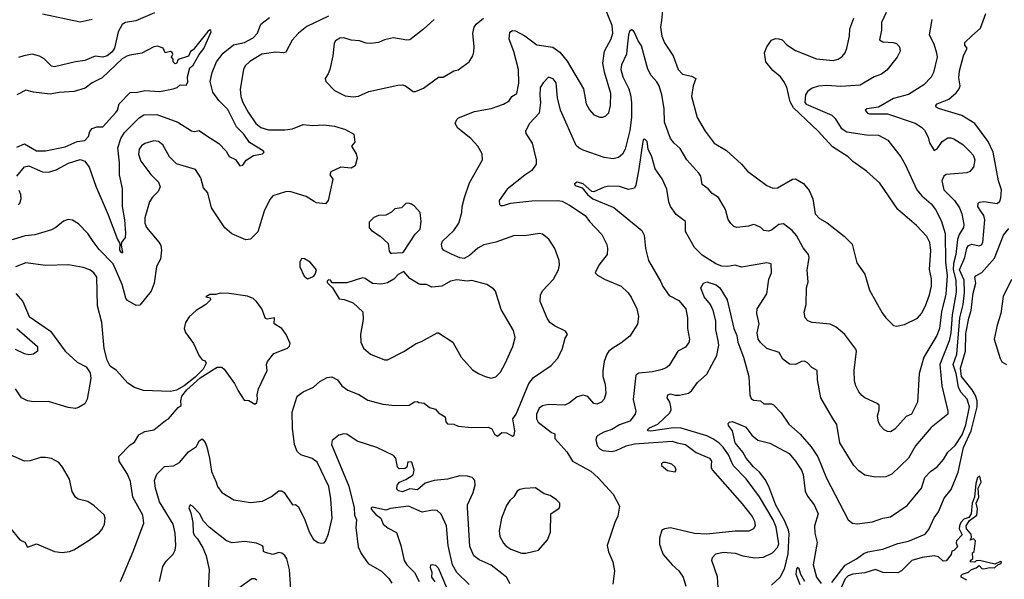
# Model space of a CAD drawing. Extents: x 1245432 to 1420865, y 606325 to 671314.
# Tile 22 of 256: x 1258914 to 1265451, y 641820 to 645535. Entities that reach past the tile are written whole.
import ezdxf

# ---------------------------------------------------------------- set-up
doc = ezdxf.new("R2010")
doc.units = 0

msp = doc.modelspace()

# ---------------------------------------------------------------- linework, layer by layer
at = {"layer": '0CON20XD'}
for points in [[(1259809.7, 645580.3), (1259685, 645526.9), (1259615, 645515.8), (1259595, 645502.5), (1259567.9, 645455), (1259543.5, 645345), (1259525, 645319.2), (1259495, 645295.4), (1259465, 645285.4), (1259415, 645292.5), (1259345, 645263.1), (1259284.6, 645255.4), (1259145, 645221.4), (1259125, 645226.2), (1259076.7, 645275), (1259045, 645293.3), (1258996.2, 645306.2), (1258940, 645295), (1258905, 645284)], [(1259064.5, 645574.5), (1259315, 645520), (1259395, 645537.8)], [(1259842.5, 641805), (1259864.2, 641905), (1259885, 641940), (1259933.6, 641986.4), (1259946.1, 642013.9), (1259949.2, 642045), (1259945.3, 642125.3), (1259932.5, 642185), (1259842.9, 642335), (1259814.7, 642425), (1259807.8, 642475), (1259825, 642517.1), (1259875, 642568.6), (1259935, 642573.1), (1259974.4, 642595), (1260035, 642666.5), (1260088.3, 642701.7), (1260105, 642740), (1260125, 642752.5), (1260145, 642727.5), (1260155, 642700), (1260173.5, 642625), (1260186.3, 642536.3), (1260218.6, 642465), (1260226, 642435), (1260255.5, 642395.5), (1260335, 642347.5), (1260445, 642329.2), (1260525, 642339.2), (1260585, 642370), (1260635, 642408.1), (1260655, 642408.1), (1260670.6, 642395), (1260725, 642313.8), (1260745, 642316), (1260765, 642300), (1260806.4, 642215), (1260835, 642134), (1260865, 642084), (1260895, 642063.3), (1260915, 642060), (1260935, 642062.5), (1260945, 642073.3), (1260965, 642122.5), (1260989.1, 642225), (1260980.4, 642355), (1260966.2, 642435), (1260888.1, 642598.1), (1260855, 642621.4), (1260780, 642645), (1260755, 642668.8), (1260738.6, 642715), (1260723.9, 642823.9), (1260721.6, 642928.4), (1260755.5, 643034.5), (1260796.2, 643063.8), (1260863.7, 643096.3), (1260907.1, 643132.9), (1260955, 643160), (1260985, 643163.8), (1261023.3, 643145), (1261052, 643105), (1261091.2, 643075), (1261165, 643047.1), (1261225, 643010), (1261325, 642981.4), (1261405, 642974.3), (1261500, 642975), (1261535, 642997.5), (1261555, 643000), (1261563.6, 642993.6), (1261599.2, 642989.2), (1261635, 642960), (1261675, 642948.8), (1261695, 642923.8), (1261737.8, 642897.8), (1261741.9, 642865), (1261755, 642851.2), (1261795, 642850), (1261825, 642836.7), (1261915, 642828.6), (1262025, 642829.2), (1262047.6, 642817.6), (1262065, 642784), (1262085, 642770.8), (1262115, 642793.8), (1262145, 642791.2), (1262185, 642770), (1262196.7, 642776.7), (1262200.8, 642805), (1262188.1, 642885), (1262210.9, 642915), (1262295, 643120), (1262325, 643158.6), (1262441.3, 643238.7), (1262484.3, 643285), (1262514.4, 643345.6), (1262535, 643420), (1262550, 643445), (1262537.3, 643467.3), (1262465, 643501.4), (1262433.1, 643525), (1262415, 643553.8), (1262369.4, 643665), (1262371.1, 643705), (1262384.4, 643735), (1262457.4, 643812.6), (1262492, 643875), (1262498.3, 643908.3), (1262496.1, 643936.1), (1262466.4, 644016.4), (1262427, 644077), (1262385, 644110), (1262365, 644116), (1262265, 644098.9), (1262198.9, 644101.1), (1262075, 644057.5), (1261995, 644040), (1261955, 644018.8), (1261900.9, 643969.1), (1261865, 643949.5), (1261835, 643953.1), (1261784.4, 643975), (1261728, 644005), (1261718.9, 644018.9), (1261713.5, 644045), (1261720.9, 644065), (1261795.3, 644134.7), (1261828.8, 644185), (1261848.8, 644255), (1261851.4, 644295), (1261865.9, 644354.1), (1261899.1, 644450.9), (1261986, 644605), (1261984.2, 644645), (1261955, 644696), (1261908.6, 644745), (1261822.5, 644815), (1261806, 644845), (1261815, 644872.5), (1261827.3, 644882.7), (1261934.2, 644924.2), (1262045, 644945.6), (1262125, 644973.3), (1262164, 644995), (1262182, 645025), (1262215.4, 645044.6), (1262226.6, 645113.4), (1262224.7, 645205), (1262194.3, 645324.3), (1262162.7, 645405), (1262168.3, 645451.7), (1262185, 645463.3), (1262205, 645461.2), (1262268.5, 645428.5), (1262347.1, 645367.1), (1262453, 645353), (1262499.9, 645319.9), (1262549.5, 645259.5), (1262656.9, 645075), (1262675.7, 644975), (1262696.4, 644936.4), (1262725, 644902), (1262765, 644887.5), (1262785, 644887.5), (1262804.4, 644895.6), (1262824.5, 644915.5), (1262837.1, 644965), (1262838.2, 645045), (1262796.1, 645186.1), (1262784.6, 645245), (1262796.4, 645325), (1262841.7, 645408.3), (1262852.3, 645445), (1262846.5, 645496.5), (1262798.8, 645615)], [(1263550.4, 641765), (1263546.1, 641836.1), (1263508, 641945), (1263513.9, 641963.9), (1263535, 641990), (1263585, 642000), (1263665, 641992.5), (1263715, 641976.7), (1263795, 641962.9), (1263852.4, 641967.6), (1263911.9, 641995), (1263945, 642030), (1263954.7, 642055.3), (1263936.4, 642165), (1263916.3, 642215), (1263825, 642367.8), (1263736.7, 642486.7), (1263651.3, 642575), (1263619.8, 642645), (1263585, 642696.7), (1263555.8, 642725.8), (1263515, 642753.1), (1263475, 642771.1), (1263305, 642824.1), (1263255, 642826), (1263105, 642802.8), (1263084.7, 642804.8), (1263082.5, 642812.5), (1263095.7, 642825), (1263149.7, 642850.3), (1263230.6, 642925), (1263238.9, 642945), (1263237.8, 642965), (1263230, 642995), (1263211.9, 643025), (1263216, 643045), (1263235, 643050.5), (1263265, 643042.1), (1263295, 643042.3), (1263355, 643055.4), (1263375, 643070.9), (1263415, 643126.2), (1263475, 643181.5), (1263542.9, 643305), (1263555.8, 643375), (1263551.8, 643405), (1263534.7, 643475), (1263536.7, 643536.7), (1263518.2, 643605), (1263500, 643645), (1263458.6, 643695), (1263436.7, 643755), (1263454.1, 643785.9), (1263475, 643794), (1263538, 643775), (1263561.9, 643755), (1263611.4, 643675), (1263655.4, 643485), (1263675, 643438.8), (1263680.7, 643395), (1263720.4, 643295), (1263754.4, 643165), (1263762.2, 643045), (1263769.5, 643019.5), (1263785, 643008.5), (1263833.3, 643005), (1263855, 642984.2), (1263905, 642985.6), (1263918.8, 642978.8), (1263969.4, 642925), (1264020.5, 642850.5), (1264095, 642783.5), (1264169, 642699), (1264212.5, 642632.5), (1264271.1, 642491.1), (1264414.6, 642214.6), (1264442, 642192), (1264475, 642187.3), (1264575, 642201.8), (1264645, 642225.6), (1264695.4, 642234.6), (1264805, 642310), (1264900.6, 642425), (1264922.5, 642495), (1264961.1, 642535), (1265005, 642565.6), (1265046.4, 642615), (1265075, 642664.5), (1265125, 642708.2), (1265170.3, 642779.7), (1265195.1, 642844.9), (1265218.8, 642965), (1265205.2, 643015), (1265162.8, 643062.8), (1265146.9, 643095), (1265131.3, 643185), (1265112.4, 643245), (1265136.1, 643315), (1265155.6, 643555), (1265178.4, 643645), (1265186.8, 643723.2), (1265184.3, 643805), (1265152.4, 643875), (1265188, 643955), (1265202.6, 644017.4), (1265213.3, 644036.7), (1265235, 644044.6), (1265285, 644033.6), (1265299.1, 644040.9), (1265308.2, 644055), (1265322.2, 644205), (1265314.1, 644235), (1265295, 644264.6), (1265275.4, 644295), (1265276.4, 644313.6), (1265286.8, 644323.2), (1265315, 644328.4), (1265404.5, 644315.5), (1265420.8, 644329.2), (1265429, 644351), (1265432.2, 644405), (1265411.8, 644465), (1265377.7, 644655), (1265344.1, 644725), (1265255, 644846.5), (1265168.9, 644898.9), (1265014.6, 644944.6), (1264998.6, 644955), (1264995.6, 644965), (1265005, 644976), (1265082.1, 645007.9), (1265130.9, 645049.1), (1265152, 645075), (1265158, 645095), (1265149.7, 645149.7), (1265153.2, 645195), (1265179.1, 645295), (1265203.8, 645345), (1265189.4, 645365), (1265187.8, 645382.2), (1265235, 645426.7), (1265292.3, 645477.7), (1265327.8, 645575)], [(1263181.9, 645595), (1263175, 645530), (1263168.9, 645485), (1263177.1, 645425), (1263195, 645382), (1263252.2, 645295), (1263284.5, 645204.5), (1263315, 645172.9), (1263375, 645160.8), (1263403.3, 645145), (1263385.6, 645095), (1263374.4, 645025), (1263411.1, 644885), (1263464.4, 644795), (1263524.3, 644715), (1263606.4, 644666.4), (1263706.4, 644576.4), (1263745, 644529.2), (1263873.3, 644435), (1263915, 644416.2), (1263945, 644418), (1264043.8, 644475), (1264065, 644477.8), (1264118.1, 644448.1), (1264155, 644401.2), (1264178.6, 644345), (1264195.8, 644245), (1264225, 644215.6), (1264275, 644185.7), (1264387.4, 644097.4), (1264440.6, 644045), (1264471.3, 643921.3), (1264524.4, 643845), (1264555, 643740), (1264639.5, 643589.5), (1264663.3, 643555), (1264715, 643503.8), (1264735, 643500), (1264788.8, 643511.2), (1264875, 643554.2), (1264900.8, 643585), (1264927.5, 643635), (1264955, 643708.8), (1264968.5, 643765), (1264968.5, 643815), (1264955.4, 643875.4), (1264963, 644003), (1264956.2, 644055), (1264936.7, 644095), (1264868.5, 644168.5), (1264744.4, 644275), (1264625, 644448.6), (1264535, 644529.2), (1264445, 644594), (1264414.2, 644625), (1264310.7, 644690.7), (1264215.8, 644795), (1264050.5, 644950.5), (1264028.4, 644988.4), (1264006.5, 645086.5), (1263988.2, 645125), (1263964.3, 645155), (1263915, 645196.7), (1263867.3, 645255), (1263859.1, 645315), (1263873.3, 645355), (1263905, 645398.6), (1263931.3, 645408.7), (1263955, 645408.1), (1263975, 645400), (1264007.4, 645367.4), (1264065, 645331.1), (1264205, 645275.6), (1264315, 645263.1), (1264348, 645272), (1264375, 645290.8), (1264394.3, 645315), (1264405.6, 645345), (1264422.5, 645425), (1264426.2, 645475), (1264451.5, 645545)], [(1264667.1, 645582.9), (1264634.7, 645515), (1264634.6, 645465.4), (1264621.7, 645401.7), (1264645, 645388.1), (1264713.4, 645383.4), (1264735.7, 645375.7), (1264756, 645355), (1264758.8, 645325), (1264740, 645285), (1264670.7, 645199.3), (1264636.1, 645173.9), (1264585.9, 645155.9), (1264495, 645098.9), (1264365, 645091.3), (1264272.6, 645097.4), (1264216.8, 645093.2), (1264175, 645081.1), (1264145, 645056.9), (1264130.8, 645035), (1264126.7, 644985), (1264135, 644974.3), (1264305, 644901.1), (1264328.5, 644878.5), (1264368.7, 644815), (1264405, 644789.4), (1264535, 644770), (1264615, 644767.5), (1264678, 644735), (1264763.6, 644623.6), (1264793.6, 644573.6), (1264871.1, 644405), (1264902.9, 644365), (1264965, 644313.1), (1264995, 644274.3), (1265031.5, 644201.5), (1265057.9, 644115), (1265060.7, 643925), (1265071.1, 643835), (1265063.4, 643713.4), (1265034.8, 643595.2), (1265020.5, 643485), (1265002.2, 643437.8), (1264916.4, 643293.6), (1264886.8, 643185), (1264874.5, 642995), (1264835, 642915.8), (1264800, 642900), (1264725, 642815.6), (1264695, 642799.4), (1264675, 642801.4), (1264652.6, 642812.6), (1264628.3, 642838.3), (1264615, 642863.3)], [(1258894.4, 644495), (1258945, 644557.1), (1258975, 644564.4), (1259065, 644525.5), (1259105, 644523.1), (1259155, 644538.5), (1259237.9, 644582.1), (1259315, 644607.3), (1259345, 644596.2), (1259375, 644555.6), (1259419.8, 644429.8), (1259501.2, 644238.8), (1259562.5, 644075), (1259577.9, 644047.9), (1259576.8, 644005), (1259585, 643990.4), (1259595, 643986.9), (1259597.8, 643992.2), (1259588.6, 644035), (1259591.4, 644055), (1259615, 644087.8), (1259618.3, 644118.3), (1259611.4, 644205), (1259595.3, 644295), (1259595.4, 644415), (1259575.4, 644505), (1259575.9, 644585), (1259565.4, 644685), (1259584.6, 644745), (1259609.6, 644785), (1259706.1, 644883.9), (1259737.3, 644902.7), (1259825, 644905.5), (1259963.8, 644853.8), (1260055, 644796.7), (1260075, 644792.5), (1260105, 644798.8), (1260148.6, 644768.6), (1260235, 644713.8), (1260285, 644661.4), (1260305, 644625.6), (1260346.7, 644606.7), (1260375, 644563.8), (1260395, 644568.8), (1260417.9, 644602.1), (1260465, 644632.5), (1260525, 644643.1), (1260536.7, 644655), (1260531.2, 644665), (1260439.4, 644719.4), (1260401.2, 644775), (1260353.2, 644823.2), (1260295, 644937.5), (1260235, 644997.5), (1260195, 645052.9), (1260178.8, 645125), (1260191.8, 645185), (1260220, 645255), (1260265, 645313.1), (1260332.9, 645367.1), (1260405.9, 645384.1), (1260464.2, 645415), (1260492.9, 645445), (1260515.7, 645505), (1260571.3, 645548.7)], [(1260965, 645558.9), (1260820.9, 645489.1), (1260765, 645444.3), (1260722.3, 645397.7), (1260681.7, 645318.3), (1260665, 645313.8), (1260615, 645319.1), (1260521.9, 645305), (1260441.9, 645258.1), (1260411.7, 645228.3), (1260399.7, 645205), (1260377.3, 645072.7), (1260380.9, 645025), (1260395.3, 644985), (1260431.4, 644921.4), (1260482.5, 644845), (1260515, 644818.2), (1260565, 644803.9), (1260675, 644803.3), (1260725, 644810), (1260795, 644840), (1260857.6, 644832.4), (1260932.7, 644837.3), (1261003.2, 644826.8), (1261076.3, 644806.3), (1261131.2, 644775), (1261137.7, 644722.3), (1261116.7, 644695), (1261147.1, 644645), (1261153.6, 644616.4), (1261140, 644565), (1261115, 644548), (1261045, 644556.2), (1260980, 644525), (1260972.5, 644505), (1260992.5, 644475), (1260962.5, 644335), (1260945, 644312.5), (1260885, 644318.8), (1260868.1, 644328.1), (1260815, 644360), (1260706.6, 644393.4), (1260678.9, 644391.1), (1260595, 644365.8), (1260575, 644341.2), (1260535.9, 644264.1), (1260495, 644126.2), (1260445, 644078.8), (1260415, 644074.2), (1260323, 644113), (1260275, 644154), (1260186.9, 644285), (1260162.5, 644385), (1260135, 644417.5), (1260115.8, 644485), (1260080.8, 644540.8), (1259955, 644578.6), (1259908.6, 644625), (1259863.3, 644705), (1259835, 644727.1), (1259805, 644730), (1259745, 644713.1), (1259721.7, 644698.3), (1259706.2, 644675), (1259702.6, 644642.6), (1259717.8, 644595), (1259785, 644506.2), (1259836.2, 644455), (1259846, 644425), (1259833.8, 644395), (1259795, 644356.7), (1259774.4, 644325), (1259745, 644220), (1259745.5, 644185), (1259754.7, 644154.7), (1259837.7, 644057.7), (1259850, 644035), (1259856.1, 644003.9), (1259848.8, 643945), (1259823, 643897), (1259805.4, 643785), (1259787.2, 643732.8), (1259710.6, 643639.4), (1259687.9, 643637.9), (1259629.7, 643669.7), (1259617.4, 643685), (1259595, 643775.7), (1259533.2, 643913.2), (1259440.3, 644010.2), (1259401.4, 644061.4)], [(1261664.5, 645535.5), (1261595, 645471.4), (1261505, 645402), (1261485, 645398), (1261395, 645414.2), (1261335, 645400), (1261295, 645382.9), (1261245, 645377.5), (1261215, 645378.8), (1261170, 645395), (1261115, 645399.2), (1261065, 645414.2), (1261039.1, 645410.9), (1261011.2, 645395), (1261001.2, 645378.8), (1260992.5, 645295), (1260972.9, 645205), (1260962, 645175), (1260942, 645145), (1260946.2, 645125), (1261003.8, 645065), (1261075, 645029.4), (1261127.9, 645022.1), (1261162.1, 645027.9), (1261232.4, 645057.6), (1261425, 645100), (1261455, 645101.2), (1261476.1, 645096.1), (1261525, 645057.5), (1261541.7, 645058.3), (1261595, 645080), (1261695, 645152.5), (1261725, 645153.8), (1261795, 645196.2), (1261825, 645202.5), (1261897.5, 645255), (1261922.5, 645295), (1261928.3, 645321.7), (1261930.8, 645355), (1261921.9, 645445), (1261931.8, 645485), (1261944.3, 645505.7), (1261992.9, 645545)], [(1264969.7, 645535), (1264951.8, 645435), (1264982.3, 645375), (1265001.1, 645315), (1265004.3, 645285), (1264981.4, 645185), (1264965, 645153.8), (1264916.9, 645103.1), (1264815, 645038.5), (1264715, 645010.9), (1264616, 644955), (1264538, 644942), (1264526.7, 644935), (1264542, 644915), (1264555, 644908.9), (1264675, 644910.3), (1264858.7, 644848.7), (1264901.2, 644821.2), (1264920.2, 644800.2), (1264944.4, 644755), (1264955, 644716.7), (1264985, 644666.7), (1265005, 644678), (1265037.5, 644725), (1265075, 644750), (1265095, 644751.2), (1265115, 644742.9), (1265175, 644705.7), (1265225, 644658), (1265244.2, 644635), (1265254.2, 644604.2), (1265245.8, 644555), (1265223.2, 644526.8), (1265201.4, 644518.6), (1265065, 644507.7), (1265048.5, 644495), (1265037.1, 644465), (1265050.3, 644405), (1265119.6, 644335), (1265153.9, 644285), (1265168.9, 644245), (1265183.2, 644175), (1265180.4, 644155), (1265152, 644108), (1265140.2, 644075), (1265128.5, 643975), (1265114.1, 643915.9), (1265110.7, 643875), (1265129.3, 643805), (1265131.2, 643725), (1265104.1, 643575.9), (1265095.5, 643455), (1265085, 643402.9), (1265023.8, 643245), (1265035.8, 643105), (1265077.1, 642935), (1265076.7, 642915), (1264965, 642828.6), (1264861.5, 642705), (1264814.4, 642625), (1264705, 642517.3), (1264665, 642500.5), (1264595, 642497.8), (1264525, 642512.2), (1264485, 642539.4), (1264452.7, 642575), (1264358.8, 642725), (1264338.5, 642848.5), (1264313, 642887), (1264233.5, 643025), (1264210, 643145), (1264209.2, 643205), (1264173.3, 643225), (1264145, 643256.7), (1264125, 643267.5), (1264105, 643265.7), (1264065, 643245.7), (1264025, 643248), (1263980.7, 643280.7), (1263955.6, 643325.6), (1263875, 643351.9), (1263831.9, 643391.9), (1263817.8, 643415), (1263811.1, 643455), (1263824.4, 643515), (1263808.5, 643585), (1263810, 643615), (1263874.6, 643715), (1263888.5, 643811.5), (1263904.2, 643855), (1263904.1, 643914.1), (1263875, 643920), (1263705, 643891.1), (1263664.3, 643904.3), (1263615, 643895.5), (1263575, 643898.2), (1263534.7, 643914.7), (1263445, 643970.5), (1263395, 644023.1), (1263335, 644128.8), (1263334.4, 644195), (1263272.4, 644242.4), (1263234.5, 644295), (1263222.9, 644325), (1263210.6, 644410.6), (1263179.3, 644479.3), (1263133.3, 644545), (1263111.1, 644625), (1263086.7, 644675), (1263078.9, 644725), (1263065, 644741.4), (1263055, 644738.6), (1263050, 644725), (1263025.3, 644545), (1263004.1, 644435.9), (1262995, 644417.1), (1262955, 644407.9), (1262895, 644426.6), (1262825, 644428.5), (1262795, 644424), (1262725, 644392), (1262713.3, 644395), (1262655, 644445.8), (1262613.9, 644456.1), (1262597.5, 644445), (1262602.5, 644435), (1262648.6, 644418.6), (1262682.5, 644375), (1262718.6, 644345), (1262857.4, 644287.4), (1263044.6, 644135), (1263059.6, 644105), (1263067.9, 644015), (1263088.7, 643935), (1263170, 643795), (1263182.8, 643762.8), (1263225, 643704.2), (1263289.8, 643669.8), (1263335.6, 643615), (1263348.5, 643555), (1263347.8, 643485), (1263361.1, 643415), (1263357.4, 643392.6), (1263335, 643360), (1263284.3, 643335), (1263225, 643240), (1263205, 643224.4)], [(1258895, 644689), (1258945, 644710.2), (1259025, 644664.2), (1259085, 644664.7), (1259215, 644691.2), (1259295, 644726.7), (1259345, 644732), (1259370.8, 644759.2), (1259378.3, 644791.7), (1259395, 644812), (1259425, 644823.3), (1259465, 644824.2), (1259552.3, 644917.7), (1259563.3, 644935), (1259573.4, 644976.6), (1259647.6, 645052.4), (1259695, 645053), (1259745, 645064.3), (1259845, 645056.9), (1259932.5, 645075), (1259960, 645085), (1259978.3, 645101.7), (1260019.4, 645100.6), (1260030.3, 645119.7), (1260027.1, 645155), (1260043.3, 645215), (1260065, 645232.2), (1260105.7, 645304.3), (1260137.1, 645342.9), (1260184, 645455), (1260183.3, 645463.3), (1260176.4, 645466.4), (1260163.3, 645456.7), (1260065.5, 645335), (1260047.5, 645322.5), (1260035, 645293.3), (1259965, 645270), (1259955, 645243.8), (1259945, 645242.5), (1259933.3, 645255), (1259931.7, 645271.7), (1259922.5, 645285), (1259930, 645305), (1259925.9, 645315.9), (1259915, 645323.8), (1259880, 645315), (1259866.4, 645346.4), (1259828.3, 645358.3), (1259805, 645353.8), (1259725, 645312), (1259645, 645298.1), (1259625, 645293.1), (1259595, 645273.8), (1259461.5, 645148.5), (1259395, 645115.4), (1259349.3, 645080.7), (1259275, 645057.5), (1259175, 645052), (1259115, 645040.3), (1259005, 645053.6), (1258955, 645067.1), (1258895, 645035.6)], [(1264615, 642863.3), (1264609.2, 642905), (1264620.8, 642945), (1264620, 642975), (1264606.8, 642986.8), (1264525, 643024.3), (1264505, 643040.8), (1264484.3, 643065), (1264464.3, 643105), (1264456.2, 643135), (1264453.8, 643205), (1264468.9, 643335), (1264465, 643348), (1264391.4, 643445), (1264333.6, 643493.6), (1264294.3, 643514.3), (1264175, 643524.2), (1264145.9, 643535.9), (1264128.8, 643555), (1264122.3, 643592.3), (1264135.6, 643645), (1264137.5, 643755), (1264148, 643795), (1264142.3, 643872.3), (1264154.3, 643955.7), (1264150, 643975), (1264115, 644020.8), (1264071.5, 644101.5), (1264042.9, 644135), (1263985, 644180), (1263955, 644175.6), (1263905, 644136.9), (1263885, 644131.9), (1263855, 644134.2), (1263833.8, 644155), (1263801.2, 644171.2), (1263785, 644174.2), (1263752.5, 644165), (1263675, 644154.2), (1263655, 644162), (1263635, 644181.2), (1263618.3, 644208.3), (1263598.9, 644275), (1263553.8, 644353.8), (1263511.8, 644381.8), (1263485, 644412.5), (1263445, 644440), (1263435.7, 644495), (1263422.5, 644515), (1263344, 644605), (1263299.1, 644679.1), (1263258, 644715), (1263235.5, 644745.5), (1263195.7, 644855), (1263191.5, 644945), (1263178.2, 645035), (1263160, 645095), (1263145, 645121.2), (1263106.4, 645165), (1263085, 645205.8), (1263041.6, 645361.6), (1263019.3, 645395), (1262992.9, 645455), (1262985, 645466), (1262975, 645467.1), (1262962.7, 645457.3), (1262955.5, 645435), (1262946, 645354), (1262942, 645305), (1262910.3, 645235), (1262905.3, 645204.7), (1262917.5, 645155), (1262957, 645075), (1262969.1, 645035), (1262976.1, 644985), (1262975.3, 644885), (1262965, 644800), (1262933.8, 644676.2), (1262915, 644642), (1262890.3, 644619.7), (1262855, 644610), (1262795, 644620.6), (1262655, 644668.1), (1262625, 644682.9), (1262608.9, 644698.9), (1262504.8, 644934.8), (1262484.7, 645015), (1262475.4, 645115), (1262455, 645142), (1262425, 645152.5), (1262388.8, 645115), (1262370, 645085), (1262367.6, 645032.4), (1262370.4, 644985), (1262362.5, 644915), (1262298.1, 644845), (1262271.4, 644795), (1262275, 644780), (1262315.7, 644715.7), (1262342.2, 644605), (1262342.2, 644575), (1262315, 644532.5), (1262266.5, 644503.5), (1262150.3, 644409.7), (1262097.9, 644335), (1262098.3, 644308.3), (1262105, 644302.2), (1262125, 644300.7), (1262172.4, 644317.6), (1262315, 644333.2), (1262485, 644335.3), (1262515, 644328.9), (1262565, 644303.5), (1262668, 644235), (1262696, 644195), (1262778.5, 644108.5), (1262812, 644042), (1262816.7, 644015), (1262813.1, 643975), (1262758.6, 643905), (1262734.4, 643854.4), (1262749.1, 643839.1), (1262800.9, 643810.9), (1262906.6, 643766.6), (1262952.5, 643722.5), (1262973.5, 643693.5), (1263011.2, 643615), (1263021.2, 643565), (1263016.2, 643513.8), (1262965, 643434), (1262905, 643386.7), (1262851.2, 643355), (1262825, 643333.8), (1262812.9, 643315), (1262794.4, 643265), (1262784.4, 643204.4), (1262785.8, 643165), (1262800, 643115), (1262805.9, 643054.1), (1262793.9, 643016.1), (1262776.7, 642995), (1262745, 642982), (1262725, 642986.7), (1262685, 643033.3), (1262655, 643041.2), (1262615, 643030), (1262565, 642991.2), (1262534.1, 642975.9), (1262425, 642980.4), (1262385, 642971.1), (1262363.1, 642955), (1262344.7, 642915), (1262345.4, 642885), (1262355, 642862.7), (1262445, 642793.8), (1262466, 642785), (1262466.7, 642755), (1262545.7, 642665), (1262583.3, 642605), (1262705, 642536.9), (1262753.8, 642493.8), (1262855, 642384.2), (1262895.6, 642305), (1262885, 642240), (1262865, 642197.5), (1262814.3, 642045), (1262822.6, 642002.6), (1262851.4, 641935), (1262863.3, 641875), (1262851.7, 641788.3)], [(1258903, 644307), (1258914.3, 644315.7), (1258924.4, 644345.6), (1258922.2, 644375), (1258910.9, 644400.9)], [(1261385, 643984.2), (1261455, 643990), (1261465, 643996.7), (1261539.4, 644110.6), (1261572.5, 644145), (1261580, 644195), (1261573.3, 644255), (1261535, 644297.5), (1261515, 644310), (1261495, 644316.7), (1261476.4, 644313.6), (1261447.5, 644285), (1261405, 644278.8), (1261383, 644257), (1261345, 644236), (1261295, 644234.3), (1261265, 644221.9), (1261235, 644191.2), (1261235, 644153.3), (1261250, 644135), (1261306.8, 644096.8), (1261359.4, 644049.4), (1261367.7, 643997.7), (1261375, 643985.8), (1261385, 643984.2)], [(1259401.4, 644061.4), (1259365, 644114.3), (1259305, 644180), (1259265, 644204.3), (1259235, 644208), (1259205, 644198), (1259154.2, 644155), (1259125, 644138.9), (1259015, 644107.1), (1258950.8, 644099.2), (1258825, 644063.1)], [(1264305, 641797.5), (1264395, 641914.3), (1264469.5, 641955), (1264518.7, 641991.3), (1264545, 642002.3), (1264645, 642020.7), (1264745, 642058.4), (1264815, 642072.5), (1264925, 642120), (1264950.5, 642149.5), (1264985, 642227.1), (1265015, 642268.1), (1265051.8, 642358.2), (1265099.2, 642415), (1265145, 642531.9), (1265179.9, 642695), (1265232, 642805), (1265270.5, 642965), (1265270.5, 643005), (1265260.8, 643040.8), (1265237.9, 643077.9), (1265166.1, 643165), (1265161, 643221), (1265192.4, 643335), (1265195, 643451.2), (1265215, 643554), (1265231.3, 643605), (1265245, 643718.8), (1265262.8, 643785), (1265255.6, 643825), (1265262.5, 643835), (1265302.6, 643857.4), (1265385, 643951.1), (1265445, 644103.8), (1265481.2, 644148.8)], [(1260825, 643813.3), (1260865, 643830.8), (1260875.6, 643845), (1260883.8, 643875), (1260842.5, 643925), (1260805, 643947.5), (1260785, 643950), (1260772.5, 643925), (1260772.5, 643895), (1260801.7, 643831.7), (1260825, 643813.3)], [(1259582.2, 641805), (1259667.3, 642005), (1259736.8, 642193.2), (1259730.4, 642245), (1259663.8, 642365), (1259648.7, 642468.7), (1259628.3, 642518.3), (1259573.1, 642605), (1259571.4, 642635), (1259647.1, 642712.9), (1259675, 642730.8), (1259705, 642778.6), (1259745, 642800), (1259805, 642812.5), (1259882.5, 642875), (1259902.5, 642885), (1259965, 642961.2), (1259985, 642973.3), (1259984, 643005), (1259991.2, 643035), (1260023, 643077), (1260111.7, 643158.3), (1260225, 643229.1), (1260255, 643227.1), (1260270.6, 643215), (1260340.4, 643120.4), (1260365, 643070), (1260405, 643010), (1260435, 643007.5), (1260475, 642983.3), (1260487.3, 642992.7), (1260493.3, 643015), (1260490, 643045), (1260500, 643085), (1260555.8, 643205), (1260552, 643245), (1260558.6, 643265), (1260601.7, 643318.3), (1260691.2, 643355), (1260705, 643366.7), (1260710, 643385), (1260683.8, 643445), (1260655, 643483.8), (1260604, 643515), (1260606.4, 643556.4), (1260555.8, 643545.8), (1260545, 643551.2), (1260520.8, 643615), (1260485, 643664), (1260464.4, 643684.4), (1260425, 643699.2), (1260305, 643717.5), (1260245, 643718.8), (1260215, 643710), (1260175, 643710), (1260150, 643695), (1260178.3, 643688.3), (1260180, 643675), (1260150, 643645), (1260085.9, 643604.1), (1260037.9, 643562.1), (1260014, 643525), (1260006.2, 643485), (1260015, 643457.5), (1260066.7, 643385), (1260105, 643302.5), (1260125, 643277.5), (1260145, 643270), (1260152.5, 643255), (1260132, 643215), (1260079.1, 643160.9), (1260005.7, 643104.3), (1259955.5, 643074.5), (1259915.9, 643065.9), (1259735, 643073.1), (1259675, 643092.2), (1259631.7, 643121.7), (1259556.2, 643205), (1259515, 643233.8), (1259493.6, 643273.6), (1259475, 643352.5), (1259458.1, 643525), (1259429.6, 643635), (1259425.4, 643825), (1259406.5, 643855), (1259379.2, 643875), (1259335, 643889.6), (1259237.9, 643907.9), (1259083.8, 643903.8), (1258955, 643921.4), (1258885, 643894)], [(1262045, 643155.7), (1262075, 643164.3), (1262105.3, 643194.7), (1262136.7, 643253.3), (1262187.1, 643365), (1262204, 643426), (1262191.3, 643471.3), (1262111.3, 643611.3), (1262072.7, 643732.7), (1262058.8, 643748.8), (1262015.7, 643775.7), (1261915, 643803.3), (1261885, 643798.8), (1261815, 643808), (1261775, 643800), (1261715.3, 643764.7), (1261649.2, 643759.2), (1261615, 643776.7), (1261575, 643776.7), (1261562.3, 643782.3), (1261505, 643817.5), (1261465, 643862.5), (1261426.4, 643843.6), (1261397.7, 643812.3), (1261355, 643788.8), (1261315, 643778.8), (1261255, 643784), (1261206.5, 643816.5), (1261188.8, 643821.2), (1261085, 643787.5), (1260988.3, 643788.3), (1260977.5, 643805), (1260965, 643806.7), (1260955, 643800), (1260955, 643790), (1260990, 643755), (1261035, 643681.2), (1261068.1, 643678.1), (1261127.5, 643655), (1261191.2, 643595), (1261194.2, 643545), (1261175.6, 643445), (1261178.9, 643395), (1261197.1, 643355), (1261243.6, 643313.6), (1261335, 643277.5), (1261355, 643276.7), (1261465, 643331.2), (1261545, 643386), (1261581.2, 643398.8), (1261685, 643456.7), (1261695, 643456.7), (1261788.8, 643395), (1261845.5, 643295.5), (1261919.6, 643209.6), (1261958.8, 643185), (1262005, 643167.1), (1262045, 643155.7)], [(1265499.7, 643810.3), (1265442.9, 643697.1), (1265427.1, 643585), (1265402.7, 643507.3), (1265384.7, 643415), (1265423.4, 643285), (1265435, 643263.3), (1265465, 643245.4)], [(1258887.1, 643717.1), (1258935.5, 643665), (1258977.1, 643565), (1259117.2, 643467.2), (1259215, 643334.4), (1259295, 643261.2), (1259355, 643231.2), (1259380.6, 643190.6), (1259386.8, 643153.2), (1259362.5, 643015), (1259345.5, 642984.5), (1259305, 642960), (1259285, 642954), (1259235, 642959.2), (1259105, 643000), (1259005, 642997.5), (1258965.9, 643004.1), (1258924.5, 643024.5), (1258886.2, 643085)], [(1258895.6, 643485.6), (1259032.1, 643365), (1259032.5, 643335), (1259005, 643314), (1258975, 643310.8), (1258945, 643316.9), (1258885, 643345.5)], [(1263205, 643224.4), (1263178.5, 643211.5), (1263115, 643197.5), (1263025, 643187.9), (1263004, 643176), (1262986, 643014), (1263003.5, 642935), (1263000.9, 642915), (1262965, 642870.4), (1262895.7, 642845), (1262845.6, 642814.4), (1262793.1, 642796.9), (1262753.1, 642775), (1262743.1, 642765), (1262737.8, 642745), (1262747.8, 642705), (1262765, 642685.6), (1262785, 642675.5), (1262845, 642669.1), (1262875, 642674.6), (1262939.4, 642705), (1262995, 642718.7), (1263245, 642737.8), (1263278.8, 642725), (1263335.2, 642715.2), (1263405, 642661.8), (1263492.9, 642622.9), (1263507.1, 642605), (1263505, 642576.7), (1263505, 642560), (1263513.7, 642543.7), (1263711.2, 642321.2), (1263776.7, 642236.7), (1263792.7, 642205), (1263797.5, 642175), (1263786.2, 642153.8), (1263755, 642140.4), (1263665, 642140), (1263475, 642120), (1263395, 642124.5), (1263235, 642161.9), (1263194.3, 642155.7), (1263178, 642145), (1263162.7, 642092.7), (1263162.7, 642052.7), (1263174.1, 642014.1), (1263186.7, 641985), (1263245.8, 641915), (1263290, 641875), (1263319.4, 641835), (1263337.5, 641775)], [(1263905, 641780), (1263964.1, 641835.9), (1263993.6, 641896.4), (1264015, 641989.2), (1264021.5, 642121.5), (1264018.2, 642145), (1263994.2, 642205), (1263935, 642312.9), (1263888.1, 642435), (1263862.2, 642482.2), (1263825, 642530.7), (1263785, 642566.8), (1263736.4, 642625), (1263714.7, 642664.7), (1263665, 642726.2), (1263645.4, 642805), (1263620.8, 642840.8), (1263618.5, 642855), (1263626, 642864), (1263645, 642867.7), (1263706.4, 642843.6), (1263735, 642830), (1263775, 642776), (1263815, 642744), (1263895, 642722.9), (1264022, 642655), (1264065.6, 642605), (1264105.5, 642545), (1264115.3, 642515.3), (1264128.6, 642405), (1264145, 642370.9), (1264189.2, 642315), (1264214.6, 642255), (1264191.1, 642175), (1264193.5, 642125), (1264209.2, 642065), (1264182.5, 641915), (1264204.1, 641835), (1264235, 641791.4)], [(1262170.7, 641790.7), (1262145, 641832.9), (1262045, 641914.4), (1261965, 641948.1), (1261929.2, 641975), (1261903.4, 642036.6), (1261885.8, 642295.8), (1261887.1, 642315), (1261923.5, 642395), (1261937.1, 642445), (1261935.8, 642475), (1261918.8, 642495), (1261887.5, 642505), (1261835, 642507.3), (1261755, 642484.5), (1261665, 642476.7), (1261605, 642458.6), (1261555, 642413.9), (1261505, 642419.7), (1261455, 642400), (1261427.9, 642407.9), (1261417.8, 642417.8), (1261420, 642445), (1261434.8, 642465), (1261477.1, 642482.9), (1261525.7, 642514.3), (1261532.4, 642545), (1261516.6, 642596.6), (1261491.1, 642598.9), (1261483.5, 642565), (1261472.7, 642555), (1261433.7, 642553.7), (1261421.9, 642565), (1261412, 642625), (1261395, 642642), (1261284.1, 642694.1), (1261155, 642737.9), (1261085, 642783.9), (1261065, 642785.4), (1261033.6, 642776.4), (1260987.7, 642742.3), (1260984.6, 642715), (1261098.1, 642438.1), (1261135, 642293.8), (1261136.8, 642245), (1261150.9, 642215), (1261145.5, 642164.5), (1261160, 642035), (1261181.5, 641991.5), (1261226.7, 641925), (1261315, 641874), (1261365, 641825.8), (1261384.2, 641795)], [(1259195, 641997.5), (1259245, 642004.3), (1259273.3, 642015), (1259375, 642079.2), (1259440.9, 642129.1), (1259459.7, 642150.3), (1259475.9, 642184.1), (1259480, 642225), (1259475, 642247.5), (1259408.5, 642308.5), (1259365, 642335.7), (1259302.7, 642352.7), (1259284.4, 642364.4), (1259262.5, 642402.5), (1259243.3, 642485), (1259196.9, 642565), (1259172.5, 642595), (1259125, 642621.9), (1259085, 642629.4), (1259051.1, 642628.9), (1258983, 642607), (1258945.8, 642604.2), (1258850, 642645)], [(1263265, 642533.3), (1263272.5, 642545), (1263266.7, 642565), (1263242.5, 642585), (1263204.1, 642595.9), (1263184.2, 642595.8), (1263173.9, 642586.1), (1263173.8, 642575), (1263215, 642542.5), (1263265, 642533.3)], [(1265203, 641813), (1265163.9, 641833.9), (1265164, 641845), (1265174, 641855), (1265212.6, 641867.4), (1265232.5, 641885), (1265265, 641895.6), (1265285, 641911.4), (1265302.4, 641892.4), (1265315, 641888.5), (1265355, 641897.3), (1265385, 641896.4), (1265411.2, 641918.8), (1265430.8, 641925), (1265433.3, 641935), (1265425, 641937.8), (1265388.6, 641921.4), (1265286, 641944), (1265265, 641943.3), (1265255, 641934.3), (1265227.5, 641935), (1265227.5, 641945), (1265241.7, 641958.3), (1265240, 641995), (1265250, 642005), (1265260, 642075), (1265247.5, 642087.5), (1265225, 642080), (1265233.3, 642096.7), (1265230.3, 642120.3), (1265200, 642155), (1265196.7, 642175), (1265220.8, 642209.2), (1265269.4, 642245), (1265273.2, 642286.8), (1265263.6, 642325), (1265281.8, 642365), (1265276.8, 642425), (1265297.3, 642465), (1265288.8, 642505), (1265272.9, 642495), (1265261.3, 642455), (1265253.5, 642365), (1265237.3, 642325), (1265230.9, 642255), (1265215, 642229.2), (1265181.2, 642218.8), (1265162.3, 642197.7), (1265152.7, 642175), (1265152.1, 642155), (1265171.2, 642115), (1265133.3, 642075), (1265131.2, 642061.2), (1265140, 642035), (1265115, 642010), (1265102.5, 642007.5), (1265097.5, 641985), (1265065, 641943.3), (1265045, 641940), (1265015, 641970), (1264985, 641975.8), (1264905.8, 641964.2), (1264836.7, 641945), (1264768.6, 641875), (1264745, 641862.9), (1264645, 641864.5), (1264595, 641884.4), (1264525, 641862.7), (1264444.5, 641854.5), (1264415, 641841.8), (1264395, 641823.3), (1264363.6, 641755)], [(1262275, 641992.5), (1262357.3, 642012.7), (1262418.3, 642081.7), (1262438.3, 642131.7), (1262440, 642255), (1262495, 642292.5), (1262500, 642305), (1262500, 642325), (1262478.3, 642348.3), (1262435, 642376.2), (1262395, 642386.7), (1262337.3, 642427.3), (1262265, 642422.2), (1262233.3, 642415), (1262215.7, 642404.3), (1262195, 642366.7), (1262167, 642343), (1262145, 642308.8), (1262111.5, 642225), (1262097.9, 642142.1), (1262100.4, 642105), (1262125, 642060), (1262142, 642042), (1262175, 642020), (1262245, 641993.5), (1262275, 641992.5)], [(1260714.6, 641754.6), (1260704.5, 641885.5), (1260688.1, 641955), (1260675, 641977.5), (1260655, 641993.1), (1260635, 641996.9), (1260595, 641983.6), (1260545, 641996.8), (1260531.6, 642005), (1260530.5, 642035), (1260525, 642041.9), (1260485, 642060), (1260409.1, 642070.9), (1260325, 642061.1), (1260286.2, 642075), (1260172.5, 642165), (1260134.4, 642205), (1260106.3, 642256.3), (1260062, 642305), (1260045, 642313.8), (1260037.1, 642295), (1260050.7, 642260.7), (1260062.2, 642197.8), (1260065, 642133.3), (1260072.7, 642112.7), (1260095, 642089.4), (1260129.2, 642029.2), (1260151.5, 641975), (1260171.4, 641885), (1260165.3, 641744.7)], [(1261898.9, 641785), (1261816.8, 641865), (1261787.5, 641915), (1261758.8, 642045), (1261746.5, 642175), (1261711.4, 642251.4), (1261685, 642275.6), (1261655, 642278.2), (1261585, 642266.2), (1261495, 642305.3), (1261375, 642290.9), (1261345, 642279.8), (1261255, 642299), (1261246.5, 642295), (1261247.2, 642285), (1261279.1, 642249.1), (1261311.5, 642225), (1261327.5, 642185), (1261360.2, 642160.2), (1261415, 642131.4), (1261443.6, 642043.6), (1261466.8, 641945), (1261485, 641915.4), (1261535, 641864.5), (1261565.8, 641805.8)], [(1258845, 642165.5), (1258915, 642082.5), (1258947, 642067), (1258965, 642034), (1259025, 642054.2), (1259145, 642004.4), (1259195, 641997.5)], [(1261672, 641802), (1261650.5, 641835), (1261651.5, 641865), (1261642, 641895), (1261644.2, 641915.8), (1261651.7, 641918.3), (1261675, 641914.3), (1261691.8, 641895), (1261747.9, 641765)], [(1264127.4, 641805), (1264100.9, 641850.9), (1264089.7, 641889.7), (1264077.2, 641897.2), (1264070.5, 641889.5), (1264067.2, 641855), (1264092.4, 641785)], [(1260487.5, 641815), (1260475, 641822), (1260455, 641822), (1260369.1, 641760.9)]]:
    msp.add_lwpolyline(points, dxfattribs=at)

doc.saveas('drawing.dxf')
